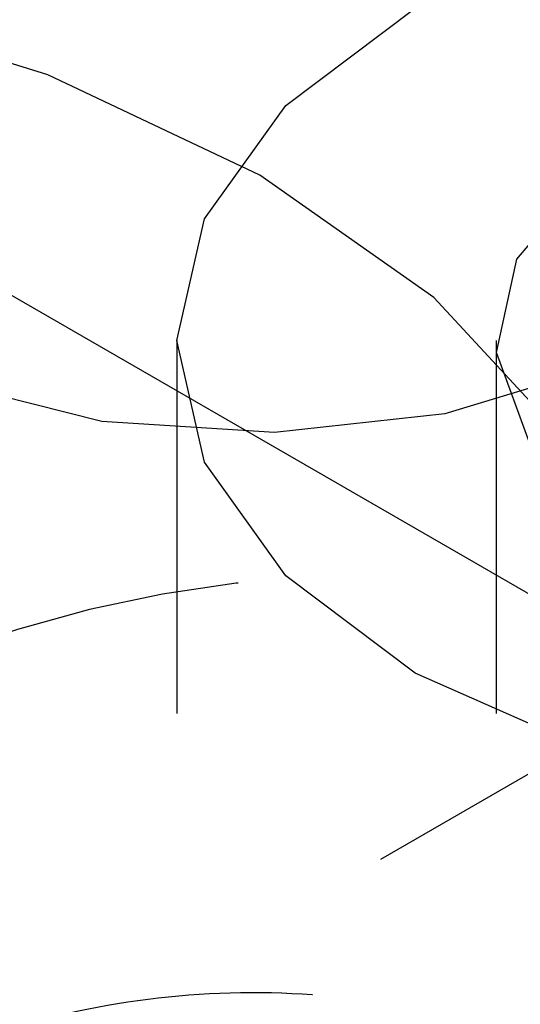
# Model space of a CAD drawing. Header units: inches. Extents: x 1907 to 2452, y -210 to -54.
# Tile 255 of 256: x 1998.345 to 1998.479, y -195.836 to -195.572. Entities that reach past the tile are written whole.
import ezdxf

# ---------------------------------------------------------------- set-up
doc = ezdxf.new("R2010")
doc.units = ezdxf.units.IN
doc.header["$LTSCALE"] = 0.5
doc.header["$MEASUREMENT"] = 0
doc.linetypes.add('HIDDEN', pattern=[0.22499999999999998, 0.15, -0.075])
doc.layers.add('SID-M-H', color=4, linetype='HIDDEN')
doc.layers.add('SID-M-S', color=105, linetype='Continuous')

msp = doc.modelspace()

# ---------------------------------------------------------------- linework, layer by layer
at = {"layer": 'SID-M-H'}
for p, q in [((1999.394480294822, -195.247041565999), (1997.980266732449, -196.0634496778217)), ((1998.35264223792, -195.5865359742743), (1998.287809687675, -195.566530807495)), ((1998.416439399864, -195.5947726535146), (1998.451163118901, -195.5686487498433)), ((1998.409468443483, -195.6134583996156), (1998.35264223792, -195.5865359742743)), ((1998.394611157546, -195.6251945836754), (1998.416439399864, -195.5947726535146)), ((1998.456104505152, -195.6462634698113), (1998.409468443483, -195.6134583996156)), ((1998.478374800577, -195.6359643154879), (1998.497576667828, -195.6132895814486)), ((1998.387165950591, -195.6578413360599), (1998.394611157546, -195.6251945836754)), ((1998.472966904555, -195.6610097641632), (1998.478374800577, -195.6359643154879)), ((1998.49075822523, -195.6836905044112), (1998.456104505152, -195.6462634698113)), ((1998.387165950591, -195.65784133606), (1998.387165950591, -196.3682318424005)), ((1998.394611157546, -195.6904880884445), (1998.387165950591, -195.6578413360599)), ((1998.472853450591, -195.65784133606), (1998.472853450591, -196.7030135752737)), ((1998.481939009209, -195.6857118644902), (1998.472966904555, -195.6610097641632)), ((1998.500304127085, -195.6649398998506), (1998.459125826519, -195.6775036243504)), ((1998.367079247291, -195.6794918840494), (1998.324389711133, -195.668739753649)), ((1998.413362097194, -195.6825023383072), (1998.367079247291, -195.6794918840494)), ((1998.459125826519, -195.6775036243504), (1998.413362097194, -195.6825023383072)), ((1998.416439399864, -195.7209100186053), (1998.394611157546, -195.6904880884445)), ((1998.451163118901, -195.7470339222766), (1998.416439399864, -195.7209100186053)), ((1998.496415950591, -195.7670794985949), (1998.451163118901, -195.7470339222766))]:
    msp.add_line(p, q, dxfattribs=at)
msp.add_arc((1998.442875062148, -196.0567940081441), 0.3362235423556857, 62.60967223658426, 117.3903277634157, dxfattribs=at)
msp.add_open_spline([(1998.56259518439, -195.9491669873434), (1998.5623080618, -195.9401825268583), (1998.561672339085, -195.9202898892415), (1998.547009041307, -195.8926236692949), (1998.524363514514, -195.8683553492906), (1998.49373349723, -195.8494567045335), (1998.455811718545, -195.8366297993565), (1998.412492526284, -195.831374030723), (1998.367760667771, -195.8348586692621), (1998.333267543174, -195.8446520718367), (1998.315350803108, -195.8541291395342), (1998.30987742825, -195.8570242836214)], degree=3, knots=[0, 0, 0, 0, 0.08819709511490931, 0.1952785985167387, 0.3021655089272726, 0.4170210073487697, 0.5425898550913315, 0.6730798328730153, 0.8049096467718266, 0.9404019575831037, 1, 1, 1, 1], dxfattribs=at)
at = {"layer": 'SID-M-S'}
msp.add_line((1978.698866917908, -184.3054479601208), (2002.033390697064, -197.7761818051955), dxfattribs=at)

doc.saveas('drawing.dxf')
